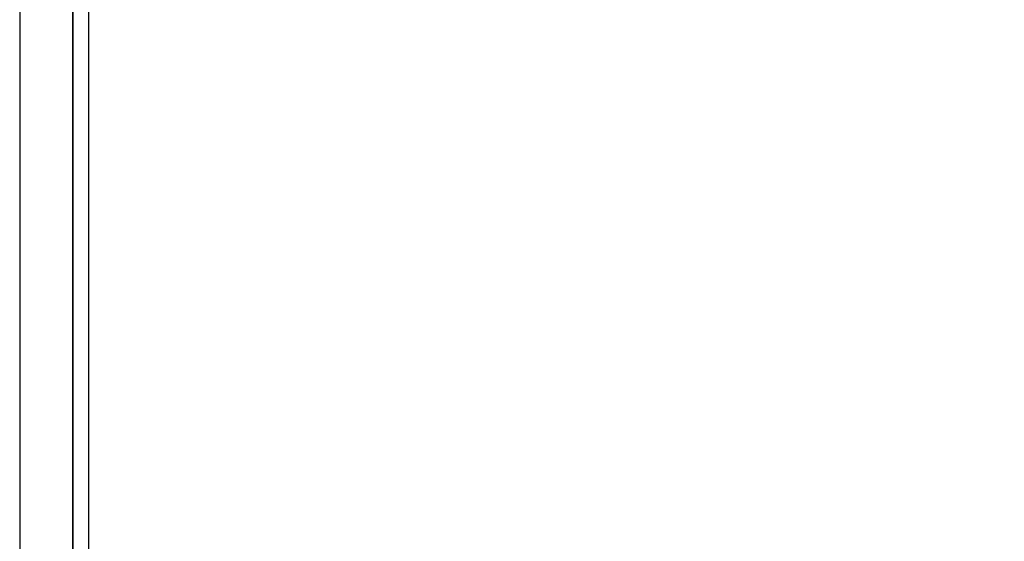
# Model space of a CAD drawing. Header units: millimetres. Extents: x 2436 to 18395, y 146 to 15846.
# Tile 7 of 45: x 3287 to 3391, y 5278 to 5333. Entities that reach past the tile are written whole.
import ezdxf

# ---------------------------------------------------------------- set-up
doc = ezdxf.new("R2010")
doc.units = ezdxf.units.MM
doc.header["$LTSCALE"] = 2
doc.layers.add('COMPONENT_GEOMETRY', color=7, linetype='Continuous')
doc.styles.add('SLDTEXTSTYLE0', font='TXT', dxfattribs={"width": 0.75})
doc.dimstyles.new('SLDDIMSTYLE0', dxfattribs={"dimtxt": 100, "dimasz": 6.604, "dimexe": 0, "dimexo": 0.0625, "dimgap": 25, "dimtad": 0, "dimtih": 1, "dimtoh": 1, "dimdec": 0, "dimrnd": 1e-09, "dimzin": 12, "dimdsep": 46, "dimtxsty": 'SLDTEXTSTYLE0', "dimsah": 1, "dimcen": 0.09, "dimadec": 0, "dimazin": 3, "dimtfac": 1, "dimtdec": 0, "dimtofl": 0, "dimtmove": 0, "dimatfit": 3, "dimfxl": 1, "dimfrac": 2, "dimtolj": 1, "dimtzin": 12, "dimarcsym": 0})

# ---------------------------------------------------------------- blocks, each defined once
blk = doc.blocks.new('_D')
at = {"layer": 'COMPONENT_GEOMETRY', "color": 7}
for p, q in [((10064.61, 5970.28), (10344.21, 5970.28)), ((10337.86, 5970.28), (10337.86, 3903.62)), ((10137.8, 3883.3), (10107.33, 3883.3)), ((10107.33, 3883.3), (10107.33, 3724.55)), ((10537.93, 3883.3), (10568.4, 3883.3)), ((10568.4, 3883.3), (10568.4, 3724.55)), ((10107.33, 3724.55), (10137.8, 3724.55)), ((10568.4, 3724.55), (10537.93, 3724.55)), ((10337.86, 1508.27), (10337.86, 3574.94)), ((3340.91, 1508.27), (10344.21, 1508.27))]:
    blk.add_line(p, q, dxfattribs=at)
for points in [[(10337.86, 5970.28), (10336.85, 5963.68), (10338.88, 5963.68)], [(10337.86, 1508.27), (10338.88, 1514.88), (10336.85, 1514.88)]]:
    blk.add_solid(points, dxfattribs=at)
at = {"layer": 'COMPONENT_GEOMETRY', "color": 7, "char_height": 100, "attachment_point": 1, "style": 'SLDTEXTSTYLE0'}
for s, insert in [('7\'3.83"', (10137.8, 3853.46)), ('2231', (10190.09, 3703.84))]:
    blk.add_mtext(s, dxfattribs=dict(at, insert=insert))

msp = doc.modelspace()

# ---------------------------------------------------------------- linework, layer by layer
at = {"color": 8, "linetype": 'Continuous', "lineweight": 25}
for p, q in [((3286.68, 7303.27), (3286.68, 1555.27)), ((3292.32, 1555.27), (3292.32, 5775.07))]:
    msp.add_line(p, q, dxfattribs=at)
at = {"color": 7, "linetype": 'Continuous', "lineweight": 25}
for p, q in [((3292.33, 1555.27), (3292.33, 5775.06)), ((3293.97, 5773.72), (3293.97, 5161.55))]:
    msp.add_line(p, q, dxfattribs=at)

# ---------------------------------------------------------------- dimensions: what is measured, and where the dimension line sits
at = {"layer": 'COMPONENT_GEOMETRY', "color": 7}
dim = msp.add_linear_dim(base=(10337.86, 1508.27), p1=(10062.07, 5970.28), p2=(3338.37, 1508.27), angle=90, dimstyle='SLDDIMSTYLE0', dxfattribs=at)
dim.commit()
dim.dimension.update_dxf_attribs({"geometry": '_D', "text_midpoint": (10337.86, 3739.28), "dimtype": 160})

doc.saveas('drawing.dxf')
